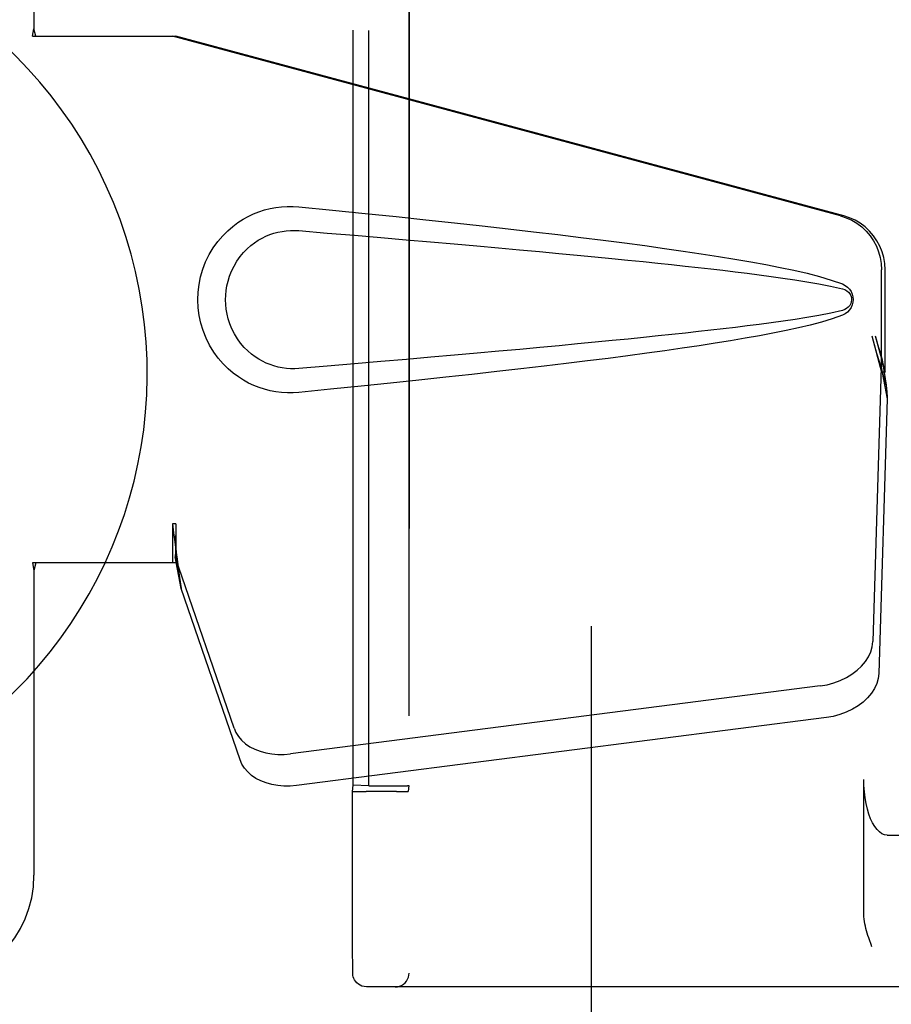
# Model space of a CAD drawing. Header units: inches. Extents: x 0 to 308, y 0 to 199.
# Tile 19 of 139: x 83.98 to 85.93, y 100.92 to 103.13. Entities that reach past the tile are written whole.
import ezdxf

# ---------------------------------------------------------------- set-up
doc = ezdxf.new("R2010")
doc.units = ezdxf.units.IN
doc.header["$LTSCALE"] = 16.920913
doc.header["$MEASUREMENT"] = 0
doc.linetypes.add('HIDDEN', pattern=[0.2, 0.1, -0.1])
doc.layers.add('DEFAULT_2', color=8, linetype='HIDDEN')
doc.layers.add('LEFT_OR_SECONDARY_DOOR_ASSEMBLY', color=7, linetype='CONTINUOUS')

msp = doc.modelspace()

# ---------------------------------------------------------------- linework, layer by layer
at = {"layer": 'DEFAULT_2', "color": 8, "linetype": 'HIDDEN'}
for p, q in [((85.2627, 62.8488), (85.2627, 141.8188)), ((84.8535, 103.6778), (84.8535, 100.9898)), ((84.7282, 101.4107), (84.7282, 103.2569)), ((84.763, 101.4094), (84.763, 103.2582)), ((84.8531, 103.2579), (84.8531, 101.4098)), ((85.8728, 101.1223), (85.8728, 101.4238)), ((84.7265, 101.3969), (84.7282, 101.4107)), ((84.763, 101.4094), (84.7282, 101.4107)), ((84.763, 101.4094), (84.833, 101.4094)), ((84.8531, 101.4098), (84.8515, 101.3969)), ((84.7479, 101.3963), (84.7574, 101.3963)), ((84.8253, 101.3963), (84.7574, 101.3963)), ((84.8253, 101.3963), (84.8345, 101.3964)), ((84.8345, 101.3964), (84.8423, 101.3965)), ((85.9254, 101.2988), (86.7911, 101.2988)), ((84.7267, 101.1416), (84.7265, 101.2414)), ((84.7268, 101.0796), (84.7267, 101.1416)), ((84.7269, 101.0361), (84.7268, 101.0796)), ((85.8909, 101.0488), (85.8891, 101.0538)), ((84.7271, 101.0071), (84.7269, 101.0361)), ((84.7272, 100.9958), (84.7271, 101.0071)), ((84.7272, 100.9924), (84.7272, 100.9958)), ((84.7273, 100.9907), (84.7272, 100.9924)), ((84.7273, 100.9899), (84.7273, 100.9907)), ((86.1432, 100.9588), (84.7583, 100.9588))]:
    msp.add_line(p, q, dxfattribs=at)
for points in [[(85.9254, 101.2988), (85.9194, 101.2996), (85.9136, 101.302), (85.908, 101.3058), (85.9025, 101.3112), (85.8974, 101.318), (85.8926, 101.3261), (85.8882, 101.3354), (85.8842, 101.3459), (85.8808, 101.3573), (85.878, 101.3696), (85.8757, 101.3825), (85.8741, 101.396), (85.8731, 101.4097), (85.8728, 101.4238)], [(84.7265, 101.2414), (84.7265, 101.3606), (84.7265, 101.3969)], [(84.7265, 101.3969), (84.7269, 101.3968), (84.728, 101.3967), (84.7298, 101.3966), (84.7324, 101.3965), (84.7355, 101.3965), (84.7392, 101.3964), (84.7479, 101.3963)], [(84.8423, 101.3965), (84.8455, 101.3965), (84.8481, 101.3966), (84.8499, 101.3967), (84.8511, 101.3968), (84.8515, 101.3969)], [(85.8891, 101.0538), (85.8855, 101.0638), (85.8838, 101.0688), (85.8821, 101.0739), (85.8805, 101.079), (85.879, 101.0841), (85.8776, 101.0892), (85.8763, 101.0945), (85.8752, 101.0998), (85.8742, 101.1052), (85.8735, 101.1108), (85.873, 101.1165), (85.8728, 101.1223)], [(84.7583, 100.9588), (84.7528, 100.9593), (84.7478, 100.9606), (84.7438, 100.9624), (84.7401, 100.9647), (84.7365, 100.9678), (84.7334, 100.9713), (84.7313, 100.9746), (84.7297, 100.9779), (84.7285, 100.9813), (84.7278, 100.9843), (84.7276, 100.9862), (84.7274, 100.9873), (84.7274, 100.9881), (84.7273, 100.9886), (84.7273, 100.989), (84.7273, 100.9894), (84.7273, 100.9899)], [(84.8225, 100.9588), (84.8273, 100.9592), (84.832, 100.9603), (84.8365, 100.9622), (84.8407, 100.9647), (84.8444, 100.9679), (84.8475, 100.9716), (84.8501, 100.9757), (84.852, 100.9802), (84.8531, 100.985), (84.8535, 100.9898)]]:
    msp.add_lwpolyline(points, dxfattribs=at)
msp.add_ellipse((84.8331, 101.4098), major_axis=(0.02, 0), ratio=0.017455, start_param=-1.572932, end_param=-0.002136, dxfattribs=at)
at = {"layer": 'LEFT_OR_SECONDARY_DOOR_ASSEMBLY', "color": 8, "linetype": 'HIDDEN'}
for p, q in [((84.0127, 103.4588), (84.0127, 103.1057)), ((84.0096, 103.0888), (84.0127, 103.1057)), ((84.0171, 103.0888), (84.0127, 103.1057)), ((84.0096, 103.0888), (84.3306, 103.0888)), ((85.8204, 102.6865), (84.3229, 103.0888)), ((85.828, 102.6865), (84.3306, 103.0888)), ((85.9128, 102.336), (85.9128, 102.5657)), ((85.9204, 102.336), (85.9204, 102.5657)), ((85.891, 102.4176), (85.9128, 102.336)), ((85.8986, 102.4176), (85.9204, 102.336)), ((85.9143, 102.3635), (85.923, 102.3073)), ((85.912, 102.3474), (85.8929, 101.7323)), ((85.912, 102.3474), (85.9256, 102.2764)), ((85.9204, 102.336), (85.9128, 102.336)), ((85.923, 102.3073), (85.9244, 102.2912)), ((85.9256, 102.2764), (85.9064, 101.6613)), ((84.3229, 101.9963), (84.3229, 101.9088)), ((84.3306, 101.9963), (84.3229, 101.9963)), ((84.3306, 101.9963), (84.3306, 101.9088)), ((84.0096, 101.9088), (84.0127, 101.892)), ((84.3306, 101.9088), (84.0096, 101.9088)), ((84.0171, 101.9088), (84.0127, 101.892)), ((84.4611, 101.5383), (84.3292, 101.9221)), ((84.3428, 101.8511), (84.3292, 101.9221)), ((84.0127, 101.892), (84.0127, 101.2088)), ((84.3385, 101.8815), (84.3428, 101.8511)), ((84.4747, 101.4673), (84.3428, 101.8511)), ((85.7754, 101.6332), (84.5879, 101.4808)), ((85.789, 101.5622), (84.6015, 101.4097))]:
    msp.add_line(p, q, dxfattribs=at)
for points in [[(84.6066, 102.2908), (84.5937, 102.2899), (84.5808, 102.2899), (84.5679, 102.2907), (84.555, 102.2922), (84.5422, 102.2946), (84.5297, 102.2978), (84.5175, 102.3018), (84.5055, 102.3065), (84.4939, 102.3119), (84.4824, 102.3182), (84.4709, 102.3255), (84.4595, 102.3338), (84.4482, 102.3435), (84.437, 102.3545), (84.4259, 102.3672), (84.4156, 102.3813), (84.4063, 102.3965), (84.3983, 102.4126), (84.3917, 102.4292), (84.3866, 102.4462), (84.3829, 102.4634), (84.3808, 102.4807), (84.38, 102.498), (84.3806, 102.5153), (84.3827, 102.5325), (84.3862, 102.5497), (84.3911, 102.5667), (84.3975, 102.5833), (84.4055, 102.5995), (84.4146, 102.6148), (84.4249, 102.6291), (84.4358, 102.642), (84.447, 102.6531), (84.4585, 102.6629), (84.4699, 102.6715), (84.4814, 102.6789), (84.493, 102.6853), (84.5048, 102.6908), (84.5168, 102.6956), (84.5291, 102.6996), (84.5418, 102.7029), (84.5546, 102.7053), (84.5676, 102.7069)], [(84.5676, 102.7069), (84.5806, 102.7077), (84.5936, 102.7077), (84.6066, 102.7068)], [(84.6066, 102.7068), (84.6821, 102.6993), (84.7548, 102.6919), (84.8245, 102.6847), (84.8914, 102.6776), (84.9555, 102.6707), (85.017, 102.664), (85.076, 102.6573), (85.1325, 102.6508), (85.1868, 102.6444), (85.2388, 102.6381), (85.2886, 102.6319), (85.3364, 102.6258), (85.3822, 102.6197), (85.4261, 102.6136), (85.4682, 102.6076), (85.5085, 102.6016), (85.5471, 102.5956), (85.584, 102.5896), (85.6193, 102.5835), (85.6531, 102.5773), (85.6854, 102.571), (85.7162, 102.5644), (85.7456, 102.5577), (85.7736, 102.5504), (85.7999, 102.5424), (85.8248, 102.5338)], [(85.8204, 102.6865), (85.8334, 102.6822), (85.8457, 102.6766), (85.8574, 102.6697), (85.8682, 102.6615), (85.8781, 102.6522), (85.887, 102.6418), (85.8947, 102.6306), (85.9011, 102.6186), (85.9061, 102.6059), (85.9098, 102.5928), (85.912, 102.5794), (85.9128, 102.5657)], [(85.9204, 102.5657), (85.9197, 102.5794), (85.9175, 102.5928), (85.9138, 102.6059), (85.9088, 102.6186), (85.9023, 102.6306), (85.8947, 102.6418), (85.8858, 102.6522), (85.8759, 102.6615), (85.865, 102.6697), (85.8533, 102.6766), (85.841, 102.6822), (85.828, 102.6865)], [(84.6066, 102.3443), (84.5972, 102.3438), (84.5878, 102.3439), (84.5784, 102.3446), (84.5691, 102.3459), (84.5598, 102.3477), (84.5507, 102.3502), (84.5419, 102.3531), (84.5332, 102.3567), (84.5248, 102.3607), (84.5165, 102.3653), (84.5083, 102.3706), (84.5001, 102.3767), (84.4919, 102.3837), (84.4839, 102.3917), (84.476, 102.4009), (84.4686, 102.411), (84.462, 102.4218), (84.4563, 102.4331), (84.4517, 102.4443), (84.4481, 102.4555), (84.4455, 102.4664), (84.4436, 102.4772), (84.4426, 102.4877), (84.4422, 102.498), (84.4425, 102.5084), (84.4434, 102.5188), (84.4451, 102.5295), (84.4477, 102.5404), (84.4511, 102.5515), (84.4555, 102.5628), (84.4611, 102.574), (84.4675, 102.585), (84.4748, 102.5952), (84.4827, 102.6046), (84.4908, 102.6128), (84.499, 102.62), (84.5073, 102.6263), (84.5156, 102.6318), (84.524, 102.6365), (84.5325, 102.6407), (84.5413, 102.6443), (84.5502, 102.6473), (84.5594, 102.6498), (84.5687, 102.6517), (84.5782, 102.653), (84.5876, 102.6537), (84.5971, 102.6538), (84.6066, 102.6533)], [(84.6066, 102.6533), (84.6699, 102.648), (84.7311, 102.6428), (84.7902, 102.6378), (84.8471, 102.6329), (84.9019, 102.6281), (84.9547, 102.6235), (85.0055, 102.619), (85.0543, 102.6146), (85.1012, 102.6104), (85.1461, 102.6062), (85.1892, 102.6022), (85.2305, 102.5983), (85.27, 102.5945), (85.3077, 102.5909), (85.3437, 102.5873), (85.3781, 102.5838), (85.4108, 102.5805), (85.4421, 102.5772), (85.4722, 102.5739), (85.5013, 102.5708), (85.5296, 102.5676), (85.5572, 102.5644), (85.5844, 102.5612), (85.6113, 102.5579), (85.6381, 102.5544), (85.6649, 102.5509), (85.6917, 102.5471), (85.7185, 102.5432), (85.7453, 102.5389), (85.772, 102.5343), (85.7985, 102.5289), (85.8249, 102.523)], [(85.8248, 102.5338), (85.8308, 102.5307), (85.8361, 102.5268), (85.8407, 102.5221), (85.8443, 102.5169), (85.8469, 102.5112), (85.8485, 102.5053), (85.8491, 102.499), (85.8486, 102.4928), (85.8471, 102.4868), (85.8445, 102.4811), (85.8408, 102.4757), (85.8363, 102.4709), (85.8309, 102.467), (85.8248, 102.4638)], [(85.8249, 102.523), (85.83, 102.5211), (85.8345, 102.5186), (85.8383, 102.5154), (85.8414, 102.5117), (85.8436, 102.5076), (85.845, 102.5033), (85.8454, 102.4986), (85.8449, 102.494), (85.8435, 102.4897), (85.8412, 102.4857), (85.8381, 102.482), (85.8343, 102.4789), (85.83, 102.4765), (85.825, 102.4747)], [(85.825, 102.4747), (85.7986, 102.4687), (85.7721, 102.4634), (85.7455, 102.4587), (85.7187, 102.4545), (85.692, 102.4505), (85.6652, 102.4468), (85.6385, 102.4432), (85.6117, 102.4398), (85.5849, 102.4365), (85.5578, 102.4333), (85.5302, 102.4301), (85.502, 102.427), (85.473, 102.4238), (85.4429, 102.4205), (85.4116, 102.4173), (85.3789, 102.4139), (85.3446, 102.4104), (85.3086, 102.4069), (85.2708, 102.4032), (85.2313, 102.3994), (85.1901, 102.3955), (85.1469, 102.3915), (85.1019, 102.3873), (85.055, 102.3831), (85.0061, 102.3787), (84.9553, 102.3742), (84.9024, 102.3695), (84.8475, 102.3648), (84.7905, 102.3599), (84.7314, 102.3548), (84.6701, 102.3496), (84.6066, 102.3443)], [(85.8248, 102.4638), (85.8021, 102.4559), (85.7782, 102.4485), (85.7529, 102.4418), (85.7263, 102.4355), (85.6985, 102.4294), (85.6693, 102.4235), (85.6389, 102.4177), (85.6072, 102.412), (85.5741, 102.4064), (85.5396, 102.4008), (85.5036, 102.3953), (85.466, 102.3897), (85.427, 102.3841), (85.3863, 102.3785), (85.3439, 102.3729), (85.2998, 102.3671), (85.2538, 102.3614), (85.206, 102.3555), (85.1562, 102.3496), (85.1044, 102.3436), (85.0505, 102.3374), (84.9944, 102.3312), (84.9359, 102.3248), (84.8751, 102.3183), (84.8119, 102.3116), (84.7461, 102.3049), (84.6776, 102.2979), (84.6066, 102.2908)], [(85.891, 102.4176), (85.8963, 102.398), (85.9016, 102.3788), (85.907, 102.3599), (85.9124, 102.3416), (85.9178, 102.324), (85.923, 102.3073)], [(85.8986, 102.4176), (85.9012, 102.408), (85.9039, 102.3986), (85.9065, 102.3893), (85.9092, 102.3803), (85.9118, 102.3717), (85.9143, 102.3635)], [(85.9143, 102.3635), (85.914, 102.3607), (85.9136, 102.3579), (85.9132, 102.3552), (85.9128, 102.3525), (85.9124, 102.3499), (85.912, 102.3474)], [(85.9244, 102.2912), (85.9252, 102.2812), (85.9256, 102.2764)], [(84.3229, 101.9963), (84.3255, 101.9761), (84.3281, 101.956), (84.3308, 101.9364), (84.3334, 101.9173), (84.3385, 101.8815)], [(84.3306, 101.9963), (84.3305, 101.986), (84.3301, 101.9561)], [(84.3301, 101.9561), (84.33, 101.9467), (84.3298, 101.9378)], [(84.3374, 101.8893), (84.3359, 101.9003), (84.3337, 101.9176), (84.3321, 101.9336), (84.3309, 101.9481), (84.3303, 101.9609), (84.3303, 101.9686)], [(84.3298, 101.9378), (84.3297, 101.9323), (84.3296, 101.9297), (84.3295, 101.9271), (84.3293, 101.9246), (84.3292, 101.9221)], [(85.7754, 101.6332), (85.7909, 101.6359), (85.8057, 101.6399), (85.8202, 101.6453), (85.8338, 101.6518), (85.8464, 101.6594), (85.8579, 101.6681), (85.8679, 101.6775), (85.8764, 101.6877), (85.8833, 101.6985), (85.8884, 101.7096), (85.8915, 101.7208), (85.8929, 101.7323)], [(85.9064, 101.6613), (85.9051, 101.6498), (85.9019, 101.6386), (85.8968, 101.6274), (85.89, 101.6167), (85.8815, 101.6065), (85.8714, 101.597), (85.86, 101.5884), (85.8474, 101.5808), (85.8337, 101.5742), (85.8193, 101.5689), (85.8044, 101.5649), (85.789, 101.5622)], [(84.4611, 101.5383), (84.4653, 101.5286), (84.471, 101.5197), (84.4782, 101.5113), (84.4867, 101.5037), (84.4966, 101.497), (84.5075, 101.4913), (84.5194, 101.4866), (84.5322, 101.4831), (84.5456, 101.4807), (84.5595, 101.4795), (84.5736, 101.4795), (84.5879, 101.4808)], [(84.6015, 101.4097), (84.5871, 101.4085), (84.573, 101.4085), (84.5592, 101.4097), (84.5457, 101.412), (84.533, 101.4156), (84.5211, 101.4203), (84.5101, 101.426), (84.5003, 101.4327), (84.4918, 101.4403), (84.4846, 101.4486), (84.4789, 101.4576), (84.4747, 101.4673)]]:
    msp.add_lwpolyline(points, dxfattribs=at)
at = {"layer": 'LEFT_OR_SECONDARY_DOOR_ASSEMBLY', "color": 7, "linetype": 'Continuous'}
msp.add_arc((83.2627, 102.3338), 1.0039, 305.5066, 234.4934, dxfattribs=at)
at = {"layer": 'LEFT_OR_SECONDARY_DOOR_ASSEMBLY', "color": 8, "linetype": 'HIDDEN'}
msp.add_arc((83.7627, 101.2088), 0.25, 270, 360, dxfattribs=at)

doc.saveas('drawing.dxf')
